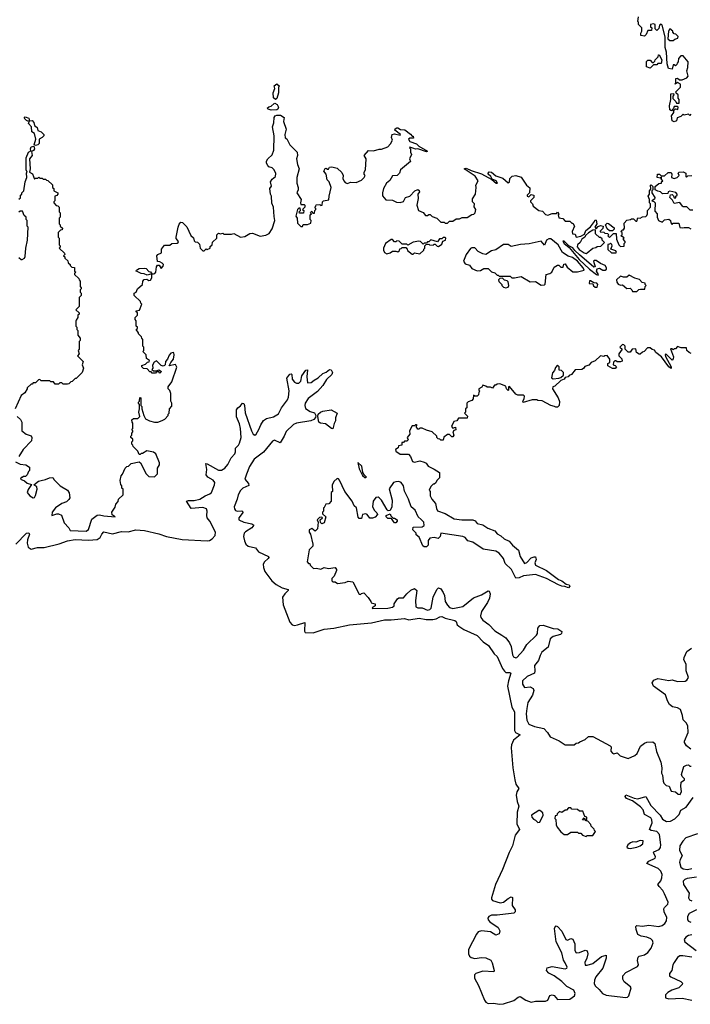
# Model space of a CAD drawing. Extents: x 2494159 to 2685562, y 773219 to 915170.
# Tile 98 of 201: x 2638751 to 2644840, y 800347 to 809289. Entities that reach past the tile are written whole.
import ezdxf

# ---------------------------------------------------------------- set-up
doc = ezdxf.new("R2010")
doc.units = 0

msp = doc.modelspace()

# ---------------------------------------------------------------- linework, layer by layer
at = {"layer": '0CON10XD'}
for points in [[(2644611.7, 809131.7), (2644585, 809240), (2644575, 809247.5), (2644561.7, 809238.3), (2644555, 809210), (2644535, 809190), (2644520, 809205), (2644520, 809245), (2644505, 809252.5), (2644480, 809245), (2644480, 809225), (2644490, 809215), (2644488.3, 809191.7), (2644455, 809190), (2644440, 809155), (2644425, 809140), (2644390, 809145), (2644390, 809165), (2644400, 809185), (2644400, 809215), (2644370, 809245), (2644370, 809265), (2644362.5, 809272.5), (2644370, 809315)], [(2644685, 809100), (2644698.3, 809111.7), (2644728.3, 809121.7), (2644730, 809135), (2644708.3, 809158.3), (2644695, 809160), (2644680, 809175), (2644680, 809185), (2644653, 809207), (2644643.3, 809185), (2644637.5, 809115), (2644655, 809100), (2644685, 809100)], [(2644845, 808430), (2644835, 808420), (2644825, 808430), (2644785, 808422.5), (2644775, 808430), (2644755, 808410), (2644721.7, 808398.3), (2644715, 808370), (2644695, 808362.5), (2644675, 808370), (2644670, 808415), (2644690, 808445), (2644690, 808465), (2644705, 808480), (2644728.3, 808471.7), (2644730, 808495), (2644725, 808500), (2644695, 808500), (2644688.3, 808481.7), (2644668.3, 808461.7), (2644655, 808470), (2644652, 808505), (2644662.5, 808565), (2644663.6, 808616.4), (2644688.3, 808618.3), (2644690, 808605), (2644680, 808595), (2644681.7, 808571.7), (2644710, 808545), (2644715, 808530), (2644738.3, 808531.7), (2644740, 808565), (2644730, 808575), (2644730, 808605), (2644711.7, 808621.7), (2644710, 808635), (2644750, 808675), (2644751.7, 808701.7), (2644725, 808717.5), (2644701.7, 808701.7), (2644701.7, 808708.3), (2644710, 808710), (2644710, 808755), (2644725, 808757.5), (2644743, 808743), (2644765, 808742.5), (2644808.3, 808761.7), (2644820, 808775), (2644807.5, 808825), (2644817.5, 808855), (2644820, 808905), (2644775, 808960), (2644755, 808960), (2644733, 808937), (2644730, 808905), (2644720, 808895), (2644718.3, 808881.7), (2644705, 808870), (2644695, 808880), (2644685, 808880), (2644675, 808840), (2644642.5, 808845), (2644629.3, 808889.3), (2644623.9, 808993.9), (2644612.5, 809035), (2644611.7, 809131.7)], [(2644475, 808850), (2644441.7, 808861.7), (2644441.7, 808908.3), (2644455, 808920), (2644475, 808920), (2644495, 808900), (2644505, 808900), (2644518.3, 808911.7), (2644520, 808925), (2644548.3, 808951.7), (2644551.7, 808968.3), (2644558.3, 808968.3), (2644582.5, 808925), (2644575, 808890), (2644545, 808890), (2644535, 808880), (2644505, 808880), (2644475, 808850)], [(2641075, 808562.5), (2641055, 808580), (2641053.3, 808625), (2641067.5, 808665), (2641062.5, 808687.5), (2641085, 808707.5), (2641110, 808685), (2641100, 808675), (2641102.5, 808625), (2641086.2, 808573.8), (2641075, 808562.5)], [(2641035, 808468), (2641007.5, 808475), (2640997.5, 808485), (2641012.3, 808497.7), (2641036.1, 808503.9), (2641061.2, 808528.8), (2641069.3, 808529.3), (2641087.7, 808517.7), (2641100, 808495), (2641095, 808477.5), (2641085, 808470), (2641035, 808468)], [(2638895, 808147.5), (2638882.5, 808152.5), (2638897.5, 808205), (2638886.4, 808256.4), (2638861.7, 808271.7), (2638860, 808315), (2638830, 808345), (2638840, 808370), (2638825, 808367.5), (2638813, 808373), (2638793, 808393), (2638802.5, 808407.5), (2638833.3, 808395), (2638840, 808370), (2638865, 808372.5), (2638880, 808355), (2638887, 808327), (2638908.8, 808308.8), (2638915, 808282.5), (2638945, 808270), (2638970, 808245), (2638970, 808235), (2638955, 808220), (2638927.5, 808205), (2638928.8, 808165), (2638915, 808152), (2638895, 808147.5)], [(2639355, 804644.6), (2639375, 804660), (2639407, 804753), (2639455, 804788.6), (2639475, 804791.9), (2639515, 804782.5), (2639617.5, 804775), (2639591.7, 804791.7), (2639587.5, 804815), (2639617, 804863), (2639625, 804890), (2639647, 804913), (2639650, 804935), (2639690, 804975), (2639690, 805025), (2639680, 805035), (2639680, 805055), (2639668.3, 805068.3), (2639662.5, 805105), (2639673, 805147), (2639685, 805160), (2639710, 805215), (2639725, 805230), (2639740, 805235), (2639763, 805257), (2639835, 805272.5), (2639847.5, 805265), (2639900, 805165), (2639925, 805141.2), (2639975, 805137.5), (2640002.5, 805165), (2640002.5, 805215), (2640020, 805245), (2640020, 805265), (2639986.4, 805346.4), (2639965, 805362.5), (2639905, 805372.5), (2639865, 805350), (2639855, 805350), (2639845, 805340), (2639835, 805340), (2639825, 805370), (2639781.7, 805411.7), (2639780, 805425), (2639770, 805435), (2639770, 805455), (2639780, 805465), (2639778.3, 805478.3), (2639760, 805495), (2639760, 805505), (2639770, 805515), (2639770, 805535), (2639780, 805545), (2639780, 805555), (2639770, 805565), (2639780, 805575), (2639780, 805625), (2639773, 805633), (2639770, 805655), (2639785, 805667.5), (2639825, 805667.5), (2639842.5, 805685), (2639832.5, 805725), (2639840, 805755), (2639840, 805795), (2639830, 805805), (2639830, 805815), (2639840, 805825), (2639841.7, 805858.3), (2639850, 805855), (2639850, 805785), (2639860, 805775), (2639860, 805755), (2639877.5, 805695), (2639892.5, 805665), (2639930, 805645), (2639974.1, 805634.1), (2640005.9, 805634.1), (2640045, 805647.5), (2640069.3, 805660.7), (2640100, 805695), (2640100, 805705), (2640110, 805715), (2640112.5, 805755), (2640131.7, 805778.3), (2640132.5, 805805), (2640123.3, 805825), (2640122.5, 805895), (2640115, 805920), (2640100, 805935), (2640100, 805955), (2640131.7, 805998.3), (2640177, 806133), (2640165, 806157.5), (2640110, 806145), (2640123.8, 806175), (2640148.6, 806205), (2640153.9, 806243.9), (2640151.7, 806261.7), (2640145, 806267.5), (2640125, 806260), (2640109.5, 806240.5), (2640094.1, 806205.9), (2640076.7, 806185), (2640072.5, 806155), (2640065, 806147.5), (2640055, 806143.3), (2640035, 806147.5), (2639995, 806190), (2639973, 806177), (2639958.3, 806151.7), (2639960, 806125), (2639951.7, 806111.7), (2639965, 806100), (2639995, 806100), (2640015, 806110), (2640040, 806095), (2640025, 806080), (2640015, 806090), (2639995, 806090), (2639985, 806080), (2639955, 806080), (2639945, 806090), (2639931.7, 806091.7), (2639908.3, 806118.3), (2639875, 806120), (2639860, 806135), (2639861.7, 806148.3), (2639895, 806160), (2639911.7, 806178.3), (2639928.3, 806181.7), (2639930, 806195), (2639901.7, 806211.7), (2639900, 806245), (2639870, 806275), (2639880, 806285), (2639880, 806315), (2639870, 806325), (2639870, 806385), (2639860, 806395), (2639858.3, 806408.3), (2639830, 806435), (2639830, 806445), (2639810, 806475), (2639820, 806485), (2639820, 806495), (2639810, 806505), (2639810, 806555), (2639800, 806565), (2639800, 806585), (2639820, 806605), (2639820, 806625), (2639810, 806635), (2639810, 806645), (2639838.3, 806651.7), (2639860, 806705), (2639850, 806715), (2639848.3, 806728.3), (2639790, 806785), (2639790, 806805), (2639810, 806815), (2639820, 806845), (2639867.5, 806885), (2639870, 806915), (2639881.7, 806928.3), (2639905, 806932.5), (2639925, 806920), (2639938.3, 806921.7), (2639950, 806945), (2639950, 806980), (2639908.3, 806968.3), (2639881.7, 806981.7), (2639853, 806983), (2639825, 806997.5), (2639810, 807005), (2639812.5, 807015), (2639835, 807030), (2639881.7, 807031.7), (2639898.3, 807028.3), (2639925, 807002.5), (2639938.3, 806998.3), (2639950, 806980), (2639965, 806980), (2639977, 806983), (2639987.5, 806995), (2639992.5, 807045), (2640001.7, 807058.3), (2640018.3, 807058.3), (2640035, 807030), (2640055, 807050), (2640057.5, 807065), (2640046.4, 807076.4), (2640025, 807090), (2640003, 807093), (2639996.7, 807145), (2640005, 807157.5), (2640038.3, 807171.7), (2640040, 807205), (2640065, 807240), (2640115, 807240), (2640133, 807257), (2640181.7, 807258.3), (2640190, 807265), (2640192.5, 807275), (2640173, 807303), (2640172.5, 807315), (2640190, 807405), (2640199.3, 807430.7), (2640215, 807450), (2640228.3, 807448.3), (2640268.3, 807408.3), (2640305, 807327.5), (2640328.8, 807308.8), (2640335, 807280), (2640345, 807270), (2640367, 807267), (2640385, 807250), (2640390, 807215), (2640415, 807190), (2640425, 807190), (2640443, 807207), (2640455, 807202.5), (2640480, 807215), (2640481.7, 807228.3), (2640500, 807245), (2640501.7, 807268.3), (2640540, 807305), (2640540, 807335), (2640555, 807350), (2640575, 807342.5), (2640595, 807350), (2640605, 807340), (2640675, 807340), (2640695, 807347.5), (2640755, 807312.5), (2640795, 807320), (2640841.7, 807348.3), (2640865, 807350), (2640935, 807322.5), (2640985, 807333.3), (2641015, 807347.5), (2641045, 807390), (2641069.2, 807465), (2641060.5, 807500.5), (2641055.9, 807585.9), (2641041.7, 807621.7), (2641037.5, 807685), (2641027.5, 807705), (2641022.5, 807755), (2641037, 807777), (2641030, 807815), (2641045, 807840), (2641072.5, 807865), (2641077, 807893), (2641062.5, 807925), (2641045, 807942.5), (2641013.9, 807953.9), (2641003.9, 807963.9), (2640993.3, 807985), (2640993.3, 808005), (2641003.6, 808026.4), (2641045, 808060), (2641060, 808105), (2641061.2, 808235), (2641047.5, 808315), (2641058.3, 808351.7), (2641060.7, 808399.3), (2641070, 808415), (2641085, 808422.9), (2641120.8, 808420.8), (2641151.7, 808401.7), (2641147.5, 808365), (2641170, 808295), (2641160, 808245), (2641162.5, 808215), (2641176.1, 808206.1), (2641205, 808152.5), (2641270, 808085), (2641272.5, 808055), (2641263.3, 808025), (2641272.5, 807975), (2641287.5, 807935), (2641267.5, 807855), (2641267.5, 807805), (2641280, 807765), (2641280, 807745), (2641267.5, 807715), (2641306.4, 807656.4), (2641301.2, 807625), (2641305, 807610), (2641335, 807610), (2641340, 807605), (2641340, 807585), (2641320, 807565), (2641330, 807555), (2641328.3, 807531.7), (2641291.7, 807531.7), (2641290, 807545), (2641300, 807555), (2641298.3, 807578.3), (2641285, 807577.5), (2641274, 807565), (2641260, 807505), (2641270, 807485), (2641275, 807440), (2641305, 807410), (2641318.3, 807411.7), (2641325, 807430), (2641365, 807430), (2641395, 807440), (2641397.5, 807465), (2641390, 807475), (2641390, 807515), (2641400, 807525), (2641391.7, 807538.3), (2641405, 807550), (2641411.7, 807531.7), (2641428.3, 807531.7), (2641430, 807555), (2641440, 807565), (2641440, 807575), (2641430, 807585), (2641440, 807595), (2641441.7, 807608.3), (2641475, 807610), (2641485, 807600), (2641496.7, 807603.3), (2641500, 807635), (2641510, 807645), (2641558.3, 807651.7), (2641560, 807685), (2641580, 807765), (2641562.5, 807815), (2641543, 807833), (2641532.5, 807885), (2641513, 807913), (2641525, 807937.5), (2641535, 807940), (2641545, 807930), (2641555, 807930), (2641565, 807950), (2641585, 807952.5), (2641635, 807940), (2641675, 807900), (2641687.5, 807875), (2641686.7, 807845), (2641693.3, 807825), (2641705, 807810), (2641725, 807800), (2641758.3, 807811.7), (2641805, 807810), (2641855, 807832.5), (2641877.5, 807855), (2641886.7, 807875), (2641880, 807885), (2641880, 807905), (2641890, 807925), (2641897.5, 808025), (2641880, 808055), (2641918.3, 808101.7), (2641965, 808097.5), (2642015, 808112.5), (2642035, 808112.5), (2642092.5, 808135), (2642118.3, 808161.7), (2642136.7, 808195), (2642128, 808218), (2642132.5, 808245), (2642155, 808251.9), (2642205, 808240), (2642210, 808245), (2642158, 808285), (2642161.1, 808298.9), (2642175, 808305.8), (2642185.7, 808305.7), (2642210.3, 808290.3), (2642247.5, 808287.5), (2642299.2, 808249.2), (2642315, 808230), (2642325, 808230), (2642328.3, 808211.7), (2642295, 808212.5), (2642280, 808205), (2642293.6, 808183.6), (2642352.7, 808162.7), (2642375, 808140), (2642452.5, 808095), (2642445, 808087.5), (2642366.7, 808116.7), (2642345, 808113.3), (2642329.3, 808119.3), (2642295, 808130), (2642290, 808125), (2642300, 808115), (2642300, 808085), (2642310, 808065), (2642290, 808025), (2642298.3, 808001.7), (2642210, 807925), (2642200, 807895), (2642180, 807875), (2642135, 807870), (2642110.5, 807829.5), (2642082, 807805), (2642054.3, 807755), (2642044, 807715), (2642045, 807690), (2642075, 807652.5), (2642135, 807650), (2642173, 807633), (2642205, 807627.5), (2642235, 807637.5), (2642255, 807672.5), (2642295, 807686.7), (2642340, 807735), (2642367, 807747), (2642378.3, 807738.3), (2642380, 807725), (2642367.5, 807705), (2642370, 807665), (2642356.7, 807605), (2642372.5, 807555), (2642415, 807537.5), (2642435, 807510), (2642455, 807510), (2642465, 807520), (2642478.3, 807518.3), (2642495, 807500), (2642540, 807485), (2642575, 807450), (2642605, 807450), (2642615, 807440), (2642635, 807440), (2642655, 807460), (2642685, 807460), (2642715, 807480), (2642745, 807480), (2642768.3, 807491.7), (2642815, 807492.5), (2642855, 807520), (2642875, 807522.5), (2642887.5, 807535), (2642892.5, 807565), (2642878.3, 807588.3), (2642880, 807615), (2642862.5, 807635), (2642863, 807663), (2642890, 807705), (2642896.7, 807765), (2642893.3, 807785), (2642913.3, 807825), (2642886.8, 807866.8), (2642787.5, 807935), (2642805, 807940), (2642850.6, 807920.6)], [(2638745, 807660), (2638758.3, 807671.7), (2638760, 807695), (2638770, 807705), (2638770, 807715), (2638790, 807735), (2638802.5, 807815), (2638817.5, 807855), (2638812.5, 807895), (2638820, 807905), (2638808.8, 807925), (2638810, 808035), (2638832.5, 808085), (2638851.7, 808098.3), (2638850, 808115), (2638856.7, 808133.3), (2638880, 808140), (2638886.2, 808115), (2638878.3, 808101.7), (2638857.5, 808092.5), (2638864.3, 808055), (2638842, 808025), (2638847.5, 807935), (2638840, 807905), (2638867.5, 807887.5), (2638885, 807840), (2638895, 807850), (2638915, 807850), (2638925, 807860), (2638935, 807850), (2638955, 807850), (2638965, 807840), (2638985, 807840), (2638995, 807830), (2639008.3, 807828.3), (2639048.3, 807788.3), (2639050, 807765), (2639060, 807755), (2639060, 807735), (2639097, 807717), (2639097, 807703), (2639088.3, 807691.7), (2639070, 807685), (2639070, 807645), (2639060, 807635), (2639060, 807625), (2639081.7, 807601.7), (2639098.3, 807598.3), (2639110, 807585), (2639110, 807545), (2639120, 807535), (2639120, 807495), (2639110, 807485), (2639110, 807435), (2639120, 807425), (2639120, 807415), (2639140, 807395), (2639138.3, 807381.7), (2639121.7, 807378.3), (2639100, 807355), (2639100, 807315), (2639110, 807305), (2639110, 807245), (2639120, 807235), (2639120, 807225), (2639110, 807215), (2639158.3, 807168.3), (2639160, 807155), (2639150, 807145), (2639160, 807135), (2639161.7, 807121.7), (2639188.3, 807098.3), (2639191.7, 807081.7), (2639210, 807065), (2639210, 807055), (2639225, 807040), (2639248.3, 807038.3), (2639250, 807005), (2639260, 806995), (2639250, 806985), (2639250, 806975), (2639288.3, 806938.3), (2639290, 806925), (2639300, 806915), (2639300, 806865), (2639310, 806855), (2639310, 806845), (2639300, 806835), (2639300, 806815), (2639310, 806805), (2639310, 806785), (2639290, 806765), (2639290, 806685), (2639260, 806655), (2639290, 806625), (2639290, 806615), (2639280, 806605), (2639280, 806585), (2639265, 806560), (2639260, 806555), (2639260, 806505), (2639270, 806495), (2639270, 806475), (2639280, 806465), (2639280, 806425), (2639300, 806395), (2639300, 806375), (2639290, 806365), (2639290, 806295), (2639282.5, 806285), (2639290, 806255), (2639277.5, 806235), (2639326.7, 806185), (2639320, 806155), (2639330, 806125), (2639320, 806085), (2639265, 806030), (2639255, 806030), (2639228.3, 806001.7), (2639215, 806000), (2639197, 805983), (2639185, 805980), (2639145, 805980), (2639135, 805990), (2639115, 805990), (2639105, 805980), (2639075, 805980), (2639058.3, 805998.3), (2639035, 806000), (2639025, 806010), (2638945, 806010), (2638935, 806020), (2638921.7, 806018.3), (2638895, 805990), (2638875, 805990), (2638865, 805980), (2638855, 805980), (2638820, 805945), (2638820, 805935), (2638799.3, 805900.7), (2638763.6, 805876.4), (2638710, 805755)], [(2642850.6, 807920.6), (2642945, 807887.5), (2643038.3, 807838.3), (2643076.4, 807803.6), (2643090, 807805), (2643076.2, 807825), (2643041.7, 807841.7), (2643028.8, 807865), (2643006.2, 807885), (2643004, 807896), (2643014.2, 807905.8), (2643035, 807903.8), (2643075, 807871.2), (2643138.3, 807848.3), (2643185, 807807.5), (2643198.3, 807811.7), (2643203, 807847), (2643223, 807867), (2643255, 807872.5), (2643305, 807857.5), (2643352.5, 807785), (2643381.7, 807761.7), (2643380, 807715), (2643360, 807695), (2643360, 807685), (2643375, 807680), (2643395, 807700), (2643420, 807695), (2643420, 807675), (2643390, 807645), (2643390, 807635), (2643407, 807617), (2643414.1, 807594.1), (2643463.3, 807555), (2643498.3, 807548.3), (2643525, 807520), (2643545, 807512.5), (2643585, 807527.5), (2643625, 807530), (2643635, 807540), (2643647.5, 807525), (2643640, 807515), (2643645, 807490), (2643681.7, 807481.7), (2643705, 807460), (2643745, 807460), (2643765, 807440), (2643775, 807440), (2643790, 807415), (2643767.5, 807365), (2643770, 807345), (2643795, 807340), (2643803, 807313), (2643845, 807322.5), (2643878.3, 807341.7), (2643892.5, 807375), (2643933, 807407), (2643970, 807455), (2643975, 807470), (2643986.7, 807466.7), (2643992.5, 807435), (2643973, 807403), (2643985, 807390), (2644005, 807410), (2644025, 807420), (2644050, 807415), (2644047, 807393), (2644021.7, 807368.3), (2644021.7, 807361.7), (2644055, 807360), (2644065, 807350), (2644088.3, 807348.3), (2644100, 807335), (2644090, 807325), (2644105, 807310), (2644141.7, 807348.3), (2644168.3, 807348.3), (2644170, 807295), (2644190, 807245), (2644205, 807230), (2644238.3, 807231.7), (2644240, 807255), (2644250, 807265), (2644250, 807275), (2644230, 807295), (2644238.3, 807308.3), (2644210, 807325), (2644220, 807335), (2644220, 807355), (2644210, 807365), (2644225, 807380), (2644235, 807380), (2644242.5, 807395), (2644238.3, 807441.7), (2644263, 807467), (2644297, 807473), (2644305, 807480), (2644325, 807480), (2644345, 807460), (2644355, 807460), (2644365, 807490), (2644385, 807487.5), (2644405, 807497.5), (2644435, 807500), (2644445, 807510), (2644452.5, 807525), (2644452.5, 807555), (2644480, 807585), (2644480, 807615), (2644470, 807625), (2644470, 807655), (2644457.5, 807685), (2644470, 807705), (2644470, 807735), (2644481.7, 807748.3), (2644480, 807785), (2644485, 807790), (2644500, 807775), (2644500, 807745), (2644490, 807735), (2644490, 807715), (2644517.5, 807675), (2644515, 807660), (2644490, 807645), (2644508.3, 807638.3), (2644520, 807625), (2644518.3, 807548.3), (2644540, 807525), (2644540, 807495), (2644550, 807465), (2644585, 807450), (2644605, 807470), (2644646.4, 807476.4), (2644660, 807465), (2644663, 807443), (2644675, 807430), (2644685, 807440), (2644735, 807440), (2644745, 807402.5), (2644765, 807397.5), (2644785, 807402.5), (2644825, 807400), (2644845, 807390)], [(2644861.7, 807558.3), (2644838.3, 807558.3), (2644808.3, 807588.3), (2644775, 807590), (2644770, 807595), (2644745, 807630), (2644695, 807620), (2644678.3, 807648.3), (2644653, 807673), (2644661.7, 807698.3), (2644675, 807700), (2644688.3, 807688.3), (2644695, 807670), (2644708.3, 807671.7), (2644710, 807685), (2644720, 807695), (2644720, 807705), (2644708.3, 807718.3), (2644655, 807732.5), (2644640, 807725), (2644635, 807710), (2644588.3, 807708.3), (2644570, 807725), (2644545, 807730), (2644520, 807745), (2644520, 807775), (2644555, 807800), (2644580, 807805), (2644580, 807815), (2644590, 807825), (2644580, 807835), (2644578.3, 807858.3), (2644565, 807850), (2644540, 807855), (2644543, 807887), (2644560, 807885), (2644575, 807870), (2644605, 807870), (2644638.3, 807901.7), (2644665, 807900), (2644672.5, 807885), (2644670, 807855), (2644695, 807847.5), (2644720, 807855), (2644740, 807875), (2644730, 807895), (2644740, 807905), (2644775, 807907.5), (2644800, 807895), (2644800, 807865), (2644805, 807860), (2644818.3, 807871.7), (2644855, 807872.5)], [(2638745, 807130), (2638765, 807110), (2638775, 807110), (2638796.4, 807123.6), (2638801.7, 807138.3), (2638807.5, 807215), (2638822.5, 807285), (2638827.5, 807405), (2638820, 807415), (2638820, 807465), (2638810, 807475), (2638810, 807495), (2638791.7, 807511.7), (2638778.3, 807548.3), (2638755, 807550), (2638745, 807540)], [(2644135, 807370), (2644105, 807370), (2644085, 807390), (2644070, 807425), (2644085, 807440), (2644098.3, 807438.3), (2644148.3, 807398.3), (2644150, 807385), (2644135, 807370)], [(2642325, 807160), (2642335, 807170), (2642385, 807162.5), (2642420, 807195), (2642420, 807205), (2642430, 807215), (2642430, 807235), (2642441.7, 807248.3), (2642465, 807250), (2642473, 807243), (2642505, 807240), (2642515, 807250), (2642525, 807250), (2642541.7, 807231.7), (2642555, 807230), (2642585, 807250), (2642591.7, 807278.3), (2642617.5, 807285), (2642620, 807305), (2642615, 807310), (2642595, 807310), (2642585, 807300), (2642561.7, 807298.3), (2642545, 807270), (2642485, 807290), (2642465, 807270), (2642455, 807270), (2642445, 807260), (2642425, 807260), (2642415, 807250), (2642390, 807275), (2642375, 807277.5), (2642323, 807267), (2642275, 807240), (2642265, 807250), (2642225, 807250), (2642197, 807277), (2642175, 807280), (2642165, 807270), (2642155, 807270), (2642135, 807292.5), (2642125, 807293.3), (2642073.8, 807255), (2642053.3, 807215), (2642053.3, 807195), (2642062.5, 807175), (2642085, 807162.5), (2642115, 807170), (2642135, 807187.5), (2642165, 807187.5), (2642185, 807180), (2642198.3, 807191.7), (2642201.7, 807208.3), (2642215, 807210), (2642225, 807220), (2642258.3, 807218.3), (2642270, 807205), (2642271.7, 807191.7), (2642315, 807160), (2642325, 807160)], [(2643895, 807166.2), (2643905, 807170), (2643955, 807213.3), (2643981.7, 807218.3), (2643995, 807227.5), (2644028.3, 807231.7), (2644060, 807265), (2644040, 807285), (2644038.3, 807298.3), (2644025, 807310), (2644015, 807310), (2643980, 807345), (2643980, 807375), (2643975, 807380), (2643955, 807377.5), (2643915.8, 807354.2), (2643890, 807330), (2643882.5, 807315), (2643855.8, 807294.2), (2643838.8, 807265), (2643815.8, 807244.2), (2643813.8, 807225), (2643832.1, 807202.1), (2643875, 807172), (2643895, 807166.2)], [(2643485, 806877.5), (2643515, 806880), (2643521.7, 806888.3), (2643532.5, 806975), (2643565, 806983.3), (2643582.5, 806995), (2643605, 807040), (2643635, 807060), (2643645, 807060), (2643665, 807040), (2643685, 807040), (2643691.7, 807068.3), (2643705, 807070), (2643720.7, 807040.7), (2643775, 807000), (2643815, 807000), (2643877.5, 807012.5), (2643867.5, 807035), (2643816.1, 807096.1), (2643769.7, 807129.7), (2643731.2, 807141.2), (2643680, 807175), (2643640, 807245), (2643575, 807297.5), (2643555, 807297.5), (2643534.1, 807285.9), (2643515, 807240), (2643485, 807277.5), (2643376.4, 807253.6), (2643297, 807247), (2643215, 807230), (2643185, 807247.5), (2643145, 807247.5), (2643075, 807200), (2643035, 807190), (2642985, 807157.5), (2642955, 807162.5), (2642915, 807182.5), (2642885, 807217.5), (2642856.7, 807216.7), (2642845, 807210), (2642804, 807155), (2642780, 807095), (2642795, 807072.5), (2642835, 807060), (2642855, 807030), (2642905, 807007.5), (2642935, 807010), (2642965, 807030), (2643005, 807030), (2643035, 807000), (2643065, 806990), (2643085, 806970), (2643095, 806970), (2643105, 806960), (2643205, 806960), (2643220, 806945), (2643243, 806943), (2643305, 806957.5), (2643385, 806907.5), (2643435, 806912.5), (2643485, 806877.5)], [(2644005, 806970), (2644007.5, 806975), (2643988.8, 807005), (2643993.3, 807026.7), (2644015, 807031.2), (2644045, 807013.8), (2644067, 807013), (2644078.3, 807021.7), (2644080, 807035), (2644066.4, 807056.4), (2644023.9, 807073.9), (2643985, 807102.5), (2643968.3, 807101.7), (2643962.5, 807095), (2643977.5, 807045), (2643965, 807040), (2643832.9, 807152.9), (2643792, 807192), (2643775, 807217.5), (2643736.2, 807236.2), (2643695, 807276.7), (2643682.5, 807277.5), (2643693.3, 807255), (2643739.3, 807219.3), (2643830.5, 807110.5), (2643924.2, 807024.2), (2643987.5, 806975), (2644005, 806970)], [(2644165, 807170), (2644170, 807175), (2644165, 807190), (2644120, 807205), (2644130, 807235), (2644128.3, 807248.3), (2644115, 807260), (2644105, 807250), (2644091.7, 807248.3), (2644091.7, 807201.7), (2644125, 807170), (2644165, 807170)], [(2644355, 806820), (2644373, 806837), (2644388.3, 806841.7), (2644428.3, 806841.7), (2644430, 806865), (2644440, 806875), (2644430, 806885), (2644430, 806895), (2644401.7, 806901.7), (2644378.3, 806928.3), (2644335, 806940), (2644285, 806970), (2644265, 806950), (2644235, 806950), (2644205, 806960), (2644170, 806925), (2644172.5, 806905), (2644185, 806887.5), (2644205, 806877.5), (2644225, 806880), (2644265, 806847.5), (2644295, 806850), (2644310, 806835), (2644315, 806820), (2644355, 806820)], [(2643165, 806852.5), (2643185, 806860), (2643192.5, 806875), (2643187, 806907), (2643177, 806917), (2643153, 806923), (2643135, 806940), (2643111.7, 806938.3), (2643100, 806925), (2643101.7, 806911.7), (2643130, 806885), (2643130, 806875), (2643145, 806860), (2643165, 806852.5)], [(2643995, 806860), (2644000, 806885), (2643990, 806895), (2643965, 806900), (2643935, 806917.5), (2643923.6, 806916.4), (2643921.7, 806891.7), (2643955, 806890), (2643961.7, 806871.7), (2643975, 806860), (2643995, 806860)], [(2644848.3, 806258.3), (2644830, 806265), (2644810, 806285), (2644805, 806310), (2644758.3, 806308.3), (2644725, 806320), (2644705, 806300), (2644695, 806300), (2644685, 806290), (2644675, 806300), (2644661.7, 806298.3), (2644686.2, 806226.2), (2644685, 806210), (2644675, 806197.5), (2644625, 806246.7), (2644615, 806250), (2644612.5, 806245), (2644615, 806230), (2644666.7, 806135), (2644665, 806120), (2644645, 806137.5), (2644577.1, 806227.1), (2644527.5, 806265), (2644515, 806286.7), (2644493, 806293), (2644475, 806307.5), (2644451.7, 806308.3), (2644420, 806275), (2644405, 806270), (2644385, 806250), (2644375, 806250), (2644352.5, 806265), (2644345, 806300), (2644313, 806297), (2644295, 806270), (2644275, 806270), (2644250, 806295), (2644250, 806325), (2644236.7, 806336.7), (2644225, 806337.5), (2644200, 806315), (2644220, 806295), (2644190, 806255), (2644190, 806235), (2644218.3, 806208.3), (2644221.7, 806188.3), (2644205, 806180), (2644175, 806180), (2644165, 806190), (2644155, 806190), (2644141.7, 806178.3), (2644140, 806155), (2644158.3, 806148.3), (2644170, 806135), (2644158.3, 806121.7), (2644135, 806120), (2644090, 806145), (2644090, 806165), (2644110, 806175), (2644110, 806205), (2644085, 806240), (2644063, 806237), (2644055, 806230), (2644025, 806236.7), (2643975, 806190), (2643940, 806175), (2643918.3, 806151.7), (2643881.7, 806138.3), (2643870, 806120), (2643856.7, 806113.3), (2643795, 806110), (2643760, 806065), (2643741.7, 806058.3), (2643730, 806045), (2643705, 806040), (2643695, 806023.3), (2643665, 806012.5), (2643608.8, 805961.2), (2643593.3, 805955), (2643587.5, 805935), (2643640, 805855), (2643651.7, 805821.7), (2643650, 805785), (2643635, 805770), (2643618.3, 805768.3), (2643607, 805777), (2643573.6, 805783.6), (2643495, 805827.5), (2643455, 805830), (2643447, 805837), (2643405, 805836.2), (2643322.5, 805812.5), (2643320, 805825), (2643332.5, 805845), (2643335, 805870), (2643325, 805880), (2643275, 805880), (2643255, 805887.5), (2643197, 805957), (2643190, 805955), (2643190, 805925), (2643185, 805920), (2643170, 805935), (2643165, 805960), (2643111.7, 805981.7), (2643085, 805980), (2643075, 805970), (2643061.7, 805968.3), (2643045, 805942.5), (2643025, 805950), (2642995, 805950), (2642985, 805960), (2642955, 805970), (2642948.3, 805951.7), (2642920, 805935), (2642920, 805925), (2642930, 805915), (2642920, 805905), (2642918.3, 805881.7), (2642905, 805870), (2642885, 805870), (2642871.7, 805878.3), (2642870, 805845), (2642855, 805830), (2642821.7, 805818.3), (2642810, 805805), (2642810, 805765), (2642800, 805755), (2642800, 805725), (2642790, 805715), (2642817, 805687), (2642815, 805670), (2642735, 805670), (2642720, 805645), (2642691.7, 805638.3), (2642673, 805593), (2642685, 805580), (2642708.3, 805588.3), (2642710, 805565), (2642691.7, 805558.3), (2642683, 805547), (2642692.5, 805515), (2642685, 805500), (2642675, 805500), (2642655, 805520), (2642635, 805520), (2642601.7, 805498.3), (2642595, 805470), (2642575, 805470), (2642565, 805480), (2642551.7, 805481.7), (2642540, 805495), (2642540, 805505), (2642496.7, 805546.7), (2642445, 805560), (2642405, 805580), (2642385, 805580), (2642375, 805570), (2642365, 805570), (2642350, 805595), (2642360, 805605), (2642355, 805610), (2642345, 805610), (2642335, 805600), (2642315, 805600), (2642290, 805555), (2642292.5, 805525), (2642270, 805495), (2642278.3, 805471.7), (2642265, 805460), (2642245, 805460), (2642235, 805450), (2642221.7, 805448.3), (2642220, 805425), (2642191.7, 805418.3), (2642188.3, 805401.7), (2642163.8, 805386.2), (2642165, 805370), (2642205, 805343.8), (2642281.7, 805341.7), (2642300.7, 805320.7), (2642317.5, 805275), (2642335, 805271.2), (2642385, 805281.2), (2642425, 805271.2), (2642442, 805262), (2642460, 805235), (2642513.3, 805206.7), (2642562.5, 805175), (2642561.7, 805128.3), (2642540, 805105), (2642528.3, 805081.7), (2642515, 805070), (2642505, 805070), (2642485, 805050), (2642470, 805015), (2642477.5, 805005), (2642477.5, 804965), (2642492.5, 804935), (2642527.5, 804895), (2642535, 804850), (2642545, 804827.5), (2642613, 804803), (2642695, 804756.2), (2642765, 804747.5), (2642865, 804747.5), (2642886.4, 804736.4), (2642905, 804713.8), (2642955, 804702.5), (2643002.3, 804672.3), (2643065, 804647.5), (2643085, 804620), (2643120.5, 804600.5), (2643150, 804575), (2643194, 804554), (2643225, 804516.2), (2643281.2, 804471.2), (2643295, 804412.5), (2643335, 804350), (2643355, 804360), (2643395, 804400), (2643421.7, 804411.7), (2643435, 804410), (2643440, 804385), (2643428.8, 804355), (2643433.3, 804335), (2643535.7, 804285.7), (2643643.9, 804203.9), (2643675, 804193.3), (2643711.7, 804161.7), (2643740, 804155), (2643746.4, 804143.6), (2643735, 804127.5), (2643701.7, 804141.7), (2643675, 804143.3), (2643642.5, 804155), (2643535, 804214), (2643435, 804250), (2643325, 804238.8), (2643285, 804221.2), (2643255, 804217.5), (2643216.7, 804295), (2643159.2, 804349.2), (2643144.2, 804395), (2643103.3, 804445), (2643075, 804460.8), (2642960.5, 804480.5), (2642865, 804543.8), (2642820, 804555), (2642796.7, 804585), (2642775, 804593.8), (2642574, 804626), (2642570, 804595), (2642551.7, 804578.3), (2642515, 804587.5), (2642475, 804580), (2642460.7, 804559.3), (2642460, 804515), (2642445, 804502.5), (2642425, 804500), (2642411.7, 804511.7), (2642378.3, 804588.3), (2642351.7, 804611.7), (2642350, 804625), (2642320, 804655), (2642325, 804680), (2642405, 804683.8), (2642423.3, 804695), (2642422, 804725), (2642395, 804750), (2642368.8, 804775), (2642341.2, 804835), (2642305.8, 804865.8), (2642282, 804935), (2642245.9, 805005.9), (2642236, 805055), (2642213.8, 805085), (2642195, 805094.3), (2642167, 805093), (2642146.7, 805085), (2642105, 805027.5), (2642134.3, 804925), (2642130, 804865), (2642115, 804830), (2642098.3, 804828.3), (2642087, 804837), (2642035, 804923.8), (2642015.8, 804945), (2642005, 804952.5), (2641985, 804949.2), (2641961.2, 804915), (2641953.3, 804865), (2641971.7, 804831.7), (2641995, 804810), (2642000, 804795), (2641978.3, 804771.7), (2641955, 804762.5), (2641931.7, 804761.7), (2641907.5, 804795), (2641895, 804802.5), (2641862.5, 804795), (2641855, 804760), (2641835, 804760), (2641825, 804770), (2641808.8, 804855), (2641788.8, 804875), (2641770, 804915), (2641703.3, 805005), (2641655, 805107.5), (2641645, 805120), (2641635, 805122.5), (2641602.5, 805095), (2641588.3, 805061.7), (2641590, 805005), (2641580, 804995), (2641580, 804915), (2641558.3, 804891.7), (2641531.7, 804888.3), (2641515, 804860), (2641510, 804855), (2641510, 804825), (2641500, 804815), (2641501.7, 804801.7), (2641530, 804775), (2641515, 804720), (2641495, 804710), (2641481.7, 804721.7), (2641480, 804745), (2641500, 804765), (2641495, 804770), (2641473, 804767), (2641452.5, 804745), (2641460, 804725), (2641456.4, 804663.6), (2641435, 804642.5), (2641405, 804667.5), (2641380, 804655), (2641380, 804635), (2641392.5, 804615), (2641413.8, 804525), (2641413.3, 804506.7), (2641380, 804475), (2641360, 804365), (2641375, 804350), (2641385, 804350), (2641390, 804335), (2641420, 804305), (2641445, 804307.5), (2641485, 804298), (2641515, 804313.3), (2641555, 804304), (2641615, 804312.5), (2641627.5, 804295), (2641627.5, 804285), (2641607.5, 804235), (2641586.7, 804215), (2641585, 804192.5), (2641595, 804183.3), (2641615, 804182.5), (2641637, 804167), (2641705, 804176.7), (2641735, 804190), (2641775, 804182.5), (2641835, 804072.5), (2641845, 804067.5), (2641855, 804077.5), (2641875, 804082.5), (2641915, 804042.5), (2641940, 804005), (2641941.7, 803991.7), (2641980, 803985), (2641980, 803965), (2641951.7, 803948.3), (2641955, 803940), (2642095, 803943.8), (2642135, 803952.5), (2642150, 803965), (2642150, 803985), (2642182, 804028), (2642195, 804036.7), (2642235, 804036.7), (2642265.6, 804075), (2642302.9, 804107.1), (2642335, 804123.8), (2642355.7, 804105.7), (2642344.6, 804015), (2642349.2, 803955), (2642365, 803946.9), (2642405, 803947.3), (2642455, 803926.4), (2642475, 803931.5), (2642486, 803944), (2642506, 804044), (2642537.3, 804112.7), (2642555, 804128.8), (2642575, 804118.8), (2642595.4, 804085.4), (2642607.8, 804057.8), (2642615.5, 804005), (2642635, 803970.6), (2642655, 803950.5), (2642685, 803942.3), (2642775, 803959.5), (2642872.9, 804037.1), (2642943.8, 804065), (2643005, 804102.5), (2643015, 804097.5), (2643022, 804075), (2643015.7, 804035.7), (2642998.5, 803995), (2642943.5, 803915), (2642935.6, 803875), (2642938.3, 803858.3), (2642955, 803834.2), (2643010.8, 803795), (2643065, 803739.4), (2643128.3, 803698.3)], [(2643595, 806027.5), (2643645, 806032.5), (2643665, 806040), (2643688.3, 806061.7), (2643690, 806085), (2643671.7, 806101.7), (2643650, 806105), (2643650, 806135), (2643635, 806150), (2643615, 806130), (2643608.3, 806101.7), (2643588.3, 806081.7), (2643580, 806035), (2643595, 806027.5)], [(2638715, 804526.7), (2638812.5, 804625), (2638835, 804629.2), (2638840, 804615), (2638822.3, 804565), (2638818.5, 804535), (2638827.5, 804497.5), (2638855, 804481.5), (2638913.7, 804496.3), (2638973.5, 804496.5), (2639110.2, 804529.8), (2639185, 804555.8), (2639255, 804568.5), (2639375, 804562), (2639455, 804568.2), (2639482.7, 804585), (2639496.4, 804615), (2639515, 804637.8), (2639595, 804620.4), (2639675, 804640.9), (2639735, 804636.2), (2639805, 804655.4), (2639885, 804648.5), (2640015, 804618.2), (2640085, 804594.1), (2640227.1, 804567.1), (2640454, 804556), (2640475, 804559.6), (2640500, 804575), (2640525.9, 804604.1), (2640529.2, 804635), (2640478.9, 804735), (2640454.4, 804765), (2640449.5, 804785), (2640453.8, 804825), (2640446.2, 804845), (2640415, 804857.6), (2640309.7, 804849.7), (2640266.7, 804915), (2640285, 804920.6), (2640335, 804920.8), (2640387, 804933), (2640434.4, 804965), (2640478, 804982), (2640492.2, 804995), (2640520.7, 805065), (2640522.2, 805085), (2640507.9, 805107.9), (2640461.1, 805135), (2640443.7, 805153.7), (2640450, 805205), (2640442.3, 805257.7), (2640455, 805255.8), (2640555, 805198), (2640585, 805196.7), (2640615, 805214.5), (2640641.7, 805248.3), (2640671.2, 805308.8), (2640705, 805347.1), (2640711.5, 805365), (2640711.4, 805398.6), (2640736.9, 805423.1), (2640747.2, 805442.8), (2640761.8, 805495), (2640756.7, 805575), (2640748.4, 805618.4), (2640721.3, 805681.3), (2640721.2, 805745), (2640731.2, 805765), (2640757.5, 805782.5), (2640775, 805807.5), (2640785, 805802.5), (2640793.3, 805785), (2640798, 805718), (2640854.7, 805554.7), (2640870, 805525), (2640885, 805516), (2640897.5, 805525), (2640923.5, 805566.5), (2640939.4, 805610.6), (2640965, 805650), (2640991.9, 805668.1), (2641055, 805681.8), (2641101.3, 805708.7), (2641127.5, 805765), (2641182.7, 805837.3), (2641190.9, 805859.1), (2641197.3, 805917.3), (2641178.3, 806031.7), (2641205, 806070), (2641215, 806072.5), (2641222.5, 806065), (2641226.7, 806025), (2641246, 805996), (2641265, 805988), (2641285, 805988), (2641302.5, 806005), (2641314.2, 806055), (2641350, 806105), (2641365, 806110), (2641358, 806045), (2641365, 805990), (2641397.7, 805992.3), (2641424.2, 806015.8), (2641462.5, 806035), (2641503.9, 806076.1), (2641535, 806086.7), (2641565, 806112.5), (2641579.3, 806109.3), (2641590, 806085), (2641584, 806065), (2641537.7, 806022.3), (2641502.9, 805965), (2641455, 805912.9), (2641371.9, 805848.1), (2641342.8, 805807.2), (2641338.8, 805785), (2641346.2, 805756.2), (2641389.1, 805729.1), (2641427.5, 805717.5), (2641439.1, 805695), (2641435.7, 805675), (2641420.8, 805659.2), (2641395, 805646.9), (2641265, 805624.6), (2641238.7, 805611.3), (2641170, 805550), (2641153.4, 805506.6), (2641115.7, 805444.3), (2641065, 805471.2), (2641048.2, 805461.8), (2640965, 805359.6), (2640881.7, 805298.3), (2640839.3, 805230.7), (2640809.6, 805160.4), (2640795.5, 805115), (2640828, 805075), (2640832, 805058), (2640776.2, 805033.8), (2640757.2, 805012.8), (2640736.5, 804975), (2640726.7, 804933.3), (2640698.2, 804865), (2640701.1, 804845), (2640711.5, 804831.5), (2640725, 804826.4), (2640768.2, 804828.2), (2640781.4, 804815), (2640742.2, 804765), (2640740.8, 804745), (2640785.3, 804725.3), (2640860.4, 804710.4), (2640877.5, 804697.5), (2640860, 804675), (2640801.3, 804638.7), (2640789.6, 804625), (2640784, 804595), (2640792.7, 804555), (2640805.8, 804525.8), (2640825, 804507.5), (2640892.2, 804492.2), (2640919.2, 804455), (2641010, 804415), (2641013.1, 804405), (2641006.7, 804395), (2640973.6, 804366.4), (2640961.8, 804345), (2640963.8, 804315), (2640977.7, 804277.7), (2641041.2, 804191.2), (2641078.9, 804158.9), (2641135, 804129.2), (2641187.5, 804115), (2641190, 804105), (2641157.7, 804075), (2641137.1, 804045), (2641144.2, 803975), (2641205, 803817.1), (2641225, 803792.5), (2641245, 803787.9), (2641275, 803791.8), (2641340, 803815), (2641336, 803735), (2641344.6, 803724.6), (2641415, 803721.3), (2641515, 803754.7), (2641605, 803763.6), (2641745, 803794.1), (2641945, 803811.9), (2642065, 803836.8), (2642125, 803837.2), (2642245, 803851.5), (2642285, 803838.9), (2642377.4, 803852.6), (2642441.9, 803841.9), (2642502.4, 803842.4), (2642533.1, 803846.9), (2642565, 803864.5), (2642585, 803867.1), (2642615, 803852.5), (2642702.2, 803832.2), (2642713.5, 803823.5), (2642723.1, 803793.1), (2642739.7, 803779.7), (2642785, 803751.8), (2642905, 803695.4), (2642957.9, 803637.9), (2643007.9, 803605), (2643058, 803528), (2643085, 803504.2), (2643133.6, 803395), (2643152.3, 803372.3), (2643165, 803361.4), (2643200.6, 803360.6), (2643210.8, 803355), (2643188.2, 803285), (2643181.2, 803235), (2643218.8, 803045), (2643243.8, 803003.8), (2643243.6, 802833.6), (2643253.7, 802813.7), (2643295.8, 802795), (2643234.2, 802745.8), (2643217.3, 802702.7), (2643214.6, 802674.6), (2643229.8, 802495), (2643247.2, 802385), (2643256.5, 802346.5), (2643284.5, 802305), (2643264.7, 802275), (2643258.8, 802245), (2643266.9, 802186.9), (2643282.7, 802145), (2643267.7, 802092.3), (2643265.2, 801985.2), (2643288.5, 801935), (2643248.5, 801881.5), (2643225.6, 801785), (2643194.1, 801725.9), (2643135, 801571.4), (2643070.7, 801435), (2643034.1, 801314.1), (2643035, 801302), (2643045, 801289.6), (2643115, 801268.2), (2643145, 801274.6), (2643185, 801306.2), (2643215, 801321.4), (2643225, 801316.7), (2643222.5, 801245), (2643249.4, 801205), (2643250, 801185), (2643237.5, 801175), (2643215, 801170.3), (2643085.7, 801155.7), (2643035, 801157.1), (2643011.1, 801145), (2643001.7, 801128.3), (2643003.6, 801115), (2643019.5, 801095), (2643096.7, 801045), (2643109.5, 801015), (2643103.4, 800986.6), (2643075, 800975.6), (2643025, 801004), (2642945, 801014.6), (2642915, 801005.4), (2642897.5, 800985), (2642825.7, 800845), (2642825.6, 800805), (2642835, 800784), (2642850.7, 800770.7), (2642885, 800762.2), (2642945, 800772.2), (2642985, 800768.1), (2643027.8, 800747.8), (2643042.6, 800722.6), (2643060, 800655), (2643055, 800640), (2642955, 800648), (2642893.1, 800625), (2642881.5, 800615), (2642881.9, 800585), (2642917.4, 800517.4), (2642971.8, 800385), (2642984.8, 800364.8), (2643005, 800353.1), (2643055, 800356.7), (2643105, 800346.5), (2643145, 800351), (2643237.4, 800382.6), (2643278.5, 800411.5), (2643295, 800416.3), (2643347.3, 800385), (2643395, 800365.3), (2643435, 800376.5), (2643525, 800374.8), (2643545.3, 800385), (2643565, 800425.5), (2643585, 800434), (2643605, 800426.1), (2643635, 800389.2), (2643745, 800392.5), (2643789.2, 800425), (2643794.1, 800445), (2643782.7, 800475), (2643719.6, 800509.6), (2643673.2, 800553.2), (2643605, 800603.8), (2643555, 800630.6), (2643532.9, 800655), (2643541.8, 800678.2), (2643585, 800690.9), (2643705, 800668.5), (2643718.1, 800675), (2643722.2, 800685), (2643705, 800722.2), (2643688.8, 800748.8), (2643672.7, 800815), (2643623.3, 800915), (2643605.8, 801034.2), (2643615, 801056.7), (2643621.7, 801058.3), (2643635, 801054), (2643675, 801011.4), (2643709.2, 800935), (2643725, 800928.5), (2643755, 800942.9), (2643775, 800938), (2643790.7, 800895), (2643791.3, 800835), (2643805, 800815.5), (2643835, 800816.8), (2643885, 800839.5), (2643905, 800832), (2643909.7, 800805), (2643900.8, 800765), (2643882.9, 800725), (2643885, 800703.3), (2643905, 800700.7), (2643955, 800717.3), (2644035, 800779.5), (2644075, 800793.3), (2644077.3, 800765), (2644046.3, 800673.7), (2643982.7, 800595), (2643970.7, 800565), (2643968.5, 800535), (2643975, 800513.1), (2644012.4, 800482.4), (2644043.9, 800443.9), (2644075, 800430.9), (2644125, 800424.1), (2644255, 800407.1), (2644268.8, 800411.2), (2644280.9, 800425), (2644302.7, 800495), (2644296.5, 800506.5), (2644239.4, 800549.4), (2644227.1, 800575), (2644228.9, 800605), (2644254.3, 800635.7), (2644360.3, 800689.7), (2644368.2, 800705), (2644360, 800745), (2644365.8, 800774.2), (2644376.7, 800783.3), (2644425, 800795.8), (2644454.3, 800815.7), (2644485, 800857.7), (2644502, 800905), (2644497.3, 800925), (2644480.3, 800940.3), (2644445.2, 800954.8), (2644394.5, 800965), (2644365, 800981.7), (2644347.2, 801025), (2644346.2, 801053.8), (2644355, 801063.3), (2644405, 801055.3), (2644465, 801064.7), (2644555, 801053.9), (2644585, 801062.7), (2644608.8, 801081.2), (2644624.2, 801105), (2644627.7, 801135), (2644604.2, 801185), (2644600.7, 801215), (2644605, 801226.2), (2644634.8, 801255.2), (2644640.5, 801275), (2644605, 801349.5)], [(2641595, 805574.2), (2641583.8, 805575), (2641528.8, 805618.8), (2641484, 805625), (2641466.6, 805635), (2641457.1, 805685), (2641462.7, 805705), (2641482.5, 805725), (2641505, 805734.1), (2641580, 805745), (2641632.5, 805715), (2641618.3, 805671.7), (2641620, 805645), (2641607.3, 805622.7), (2641595, 805574.2)], [(2638730, 805685), (2638758.3, 805658.3), (2638770, 805635), (2638770, 805555), (2638810, 805525), (2638855, 805510), (2638862.5, 805495), (2638860, 805465), (2638783.3, 805385), (2638745, 805322.5)], [(2638713, 805273), (2638755, 805252.5), (2638807, 805247), (2638840, 805225), (2638840, 805195), (2638830, 805185), (2638820, 805155), (2638805, 805140), (2638785, 805140), (2638775, 805130), (2638765, 805130), (2638760, 805115), (2638795, 805100), (2638818.3, 805078.3), (2638858.3, 805068.3), (2638827.3, 805022.7), (2638820, 804995), (2638843.3, 804965), (2638875, 804947.5), (2638885, 804950), (2638893.6, 804966.4), (2638910, 805025), (2638906.2, 805046.2), (2638880, 805065), (2638923, 805097), (2638947, 805103), (2638987, 805113), (2639020.7, 805129.3), (2639051.7, 805131.7), (2639065, 805110), (2639120, 805055), (2639186.4, 805016.4), (2639201.7, 804991.7), (2639206.7, 804945), (2639198.3, 804931.7), (2639175, 804910), (2639135, 804896), (2639076.7, 804855), (2639045, 804817.5), (2639042.5, 804785), (2639088.3, 804801.7), (2639105, 804802), (2639130, 804790), (2639155, 804720), (2639196.2, 804675), (2639208.3, 804648.3), (2639355, 804644.6)], [(2641895, 805130), (2641900, 805135), (2641881.7, 805151.7), (2641867.5, 805177.5), (2641857.5, 805235), (2641821.7, 805268.3), (2641835, 805210), (2641865, 805150), (2641885, 805130), (2641895, 805130)], [(2642165, 804720), (2642155, 804720), (2642145, 804730), (2642128.3, 804758.3), (2642095, 804760), (2642080, 804775), (2642080, 804785), (2642115, 804800), (2642121.7, 804781.7), (2642141.7, 804761.7), (2642155, 804762.5), (2642180, 804745), (2642180, 804735), (2642165, 804720)], [(2643128.3, 803698.3), (2643163.8, 803673.8), (2643198.8, 803628.8), (2643213.3, 803595), (2643225, 803520), (2643235, 803502), (2643255, 803492.2), (2643265, 803495.7), (2643325, 803562.2), (2643355.8, 803614.2), (2643445, 803698.9), (2643452.1, 803715), (2643456.4, 803763.6), (2643472.6, 803787.4), (2643505, 803790), (2643595, 803760.4), (2643637.4, 803757.4), (2643673.6, 803733.6), (2643672, 803715), (2643662, 803705), (2643595, 803687.3), (2643568.5, 803665), (2643548.7, 803591.3), (2643492.9, 803545), (2643475.5, 803515), (2643460.5, 803469.5), (2643424.5, 803425), (2643428.9, 803375), (2643424, 803355), (2643357.5, 803325), (2643315.8, 803285), (2643317.1, 803255), (2643333.3, 803225), (2643385, 803230), (2643414, 803215), (2643418, 803195), (2643407.3, 803152.7), (2643365, 803088), (2643354.5, 803034.5), (2643350, 802985), (2643356.4, 802926.4), (2643375, 802890), (2643425, 802870), (2643510.7, 802850.7), (2643543.6, 802813.6), (2643567.5, 802775), (2643648.3, 802738.3), (2643703.6, 802703.6), (2643787, 802703), (2643803, 802717), (2643825, 802720), (2643838.3, 802731.7), (2643885, 802750), (2643915, 802780), (2643955, 802780), (2644112.5, 802695), (2644122.5, 802685), (2644120, 802645), (2644135, 802627.5), (2644145, 802622.5), (2644175, 802630), (2644203.3, 802603.3), (2644275, 802580), (2644337.5, 802605), (2644356.7, 802625), (2644389.2, 802690.8), (2644425, 802718.8), (2644445, 802726), (2644500.7, 802730.7), (2644517.5, 802715), (2644533, 802643), (2644572.5, 802545), (2644582.5, 802495), (2644577.5, 802445), (2644586.4, 802426.4), (2644593, 802373), (2644600, 802355), (2644620, 802335), (2644646.7, 802326.7), (2644665, 802282.5), (2644705, 802276.7), (2644730, 802255), (2644747, 802253), (2644760.7, 802279.3), (2644753.8, 802325), (2644757.5, 802362.5), (2644787.5, 802385), (2644787.5, 802395), (2644766.2, 802416.2), (2644760, 802435), (2644782.5, 802505), (2644805, 802517.5), (2644825, 802520), (2644835, 802510), (2644848.3, 802508.3)], [(2644843.9, 802663.9), (2644806.2, 802695), (2644788, 802725), (2644786.2, 802735), (2644820, 802815), (2644817.5, 802875), (2644803, 802903), (2644775, 802930), (2644769.3, 802969.3), (2644750, 803025), (2644725, 803038.8), (2644678.3, 803048.3), (2644650.5, 803070.5), (2644632.3, 803102.3), (2644615, 803157.5), (2644505.8, 803235), (2644494.3, 803265), (2644509.8, 803290.2), (2644545, 803305.7), (2644645, 803288.6), (2644676.1, 803293.9), (2644725, 803279.2), (2644792.5, 803282.5), (2644809.3, 803290.7), (2644822.5, 803315), (2644803.8, 803375), (2644803.3, 803435), (2644782.5, 803475), (2644783.6, 803496.4), (2644809.3, 803550.7), (2644850.5, 803579.5)], [(2644605, 801349.5), (2644590.8, 801380.8), (2644557.1, 801415), (2644545.9, 801435), (2644571.4, 801468.6), (2644582.9, 801495), (2644583.1, 801525), (2644572.6, 801555), (2644549.1, 801579.1), (2644446.7, 801625), (2644465, 801646.9), (2644521.8, 801675), (2644525.3, 801685), (2644506.4, 801725), (2644508.9, 801731.1), (2644556.6, 801753.4), (2644569.9, 801770.1), (2644572.7, 801795), (2644559.9, 801889.9), (2644535.8, 801915.8), (2644485, 801926), (2644469.5, 801935), (2644493.2, 801995), (2644491.1, 802021.1), (2644480.2, 802040.2), (2644425, 802070), (2644412, 802112), (2644389, 802139), (2644314.1, 802194.1), (2644260, 802215), (2644247.5, 802235), (2644255, 802250), (2644329.2, 802219.2), (2644365, 802212), (2644435, 802233.3), (2644482.1, 802152.1), (2644565.1, 802065.1), (2644588.9, 802028.9), (2644625, 802006), (2644660.6, 802009.4), (2644700.5, 802029.5), (2644739.3, 802070.7), (2644755, 802110), (2644802.7, 802137.3), (2644864.8, 802225.2)], [(2643895, 801870), (2643905, 801880), (2643955, 801880), (2643980, 801915), (2643970, 801925), (2643968.3, 801938.3), (2643940, 801965), (2643938.3, 801978.3), (2643908.3, 802008.3), (2643891.7, 802011.7), (2643890, 802020), (2643861.7, 802021.7), (2643875, 802040), (2643890, 802020), (2643900, 802025), (2643900, 802045), (2643881.7, 802051.7), (2643865, 802100), (2643835, 802100), (2643817, 802117), (2643765, 802120), (2643755, 802130), (2643735, 802130), (2643715, 802110), (2643705, 802110), (2643675, 802090), (2643653, 802097), (2643630, 802075), (2643628.3, 802061.7), (2643611.7, 802058.3), (2643610, 802035), (2643620, 802025), (2643622.5, 801975), (2643630, 801955), (2643663.3, 801913.3), (2643695, 801890), (2643725, 801890), (2643755, 801910), (2643815, 801910), (2643825, 801900), (2643845, 801900), (2643861.7, 801881.7), (2643895, 801870)], [(2643455, 801996.2), (2643475, 802002), (2643503.3, 802065), (2643500, 802085), (2643475, 802108), (2643463.6, 802106.4), (2643397.5, 802065), (2643400, 802045), (2643415, 802027.5), (2643435, 802017.5), (2643455, 801996.2)], [(2644904.4, 801895), (2644800.7, 801859.3), (2644771.2, 801828.8), (2644745.5, 801785), (2644741.5, 801745), (2644767.5, 801695), (2644749, 801661), (2644743.3, 801636.7), (2644753.5, 801593.5), (2644775, 801575.9), (2644815, 801569.4), (2644855, 801581.3)], [(2644295, 801762.5), (2644355, 801774), (2644385, 801786), (2644408, 801805), (2644412.5, 801832.5), (2644385, 801835.7), (2644345, 801818.8), (2644319.3, 801820.7), (2644296.4, 801813.6), (2644272.5, 801795), (2644262.5, 801775), (2644275, 801763.3), (2644295, 801762.5)], [(2644895, 801502.7), (2644810.7, 801489.3), (2644789.3, 801480.7), (2644775.2, 801465), (2644779.1, 801435), (2644828.4, 801355), (2644824.8, 801315), (2644834.1, 801295), (2644855, 801286.3)], [(2644895, 801204.8), (2644828.2, 801171.8), (2644814.5, 801145), (2644814.3, 801114.3), (2644823.1, 801103.1), (2644845, 801092.7)], [(2644855, 800978.8), (2644825, 800972.6), (2644799.7, 800955), (2644784.2, 800935), (2644789.1, 800915), (2644893.3, 800835)], [(2644855, 800773.7), (2644772.7, 800787.3), (2644745, 800785.9), (2644725, 800771.6), (2644692.7, 800727.3), (2644681.6, 800705), (2644673.2, 800655), (2644652, 800625), (2644651.2, 800605), (2644662.5, 800595), (2644753.5, 800555), (2644767.9, 800537.9), (2644767.1, 800525), (2644735, 800497.2), (2644672.2, 800475), (2644635, 800454.7), (2644615, 800432.5), (2644615.7, 800405), (2644645.3, 800395.3), (2644765, 800402.9), (2644855, 800383.8)]]:
    msp.add_lwpolyline(points, dxfattribs=at)

doc.saveas('drawing.dxf')
